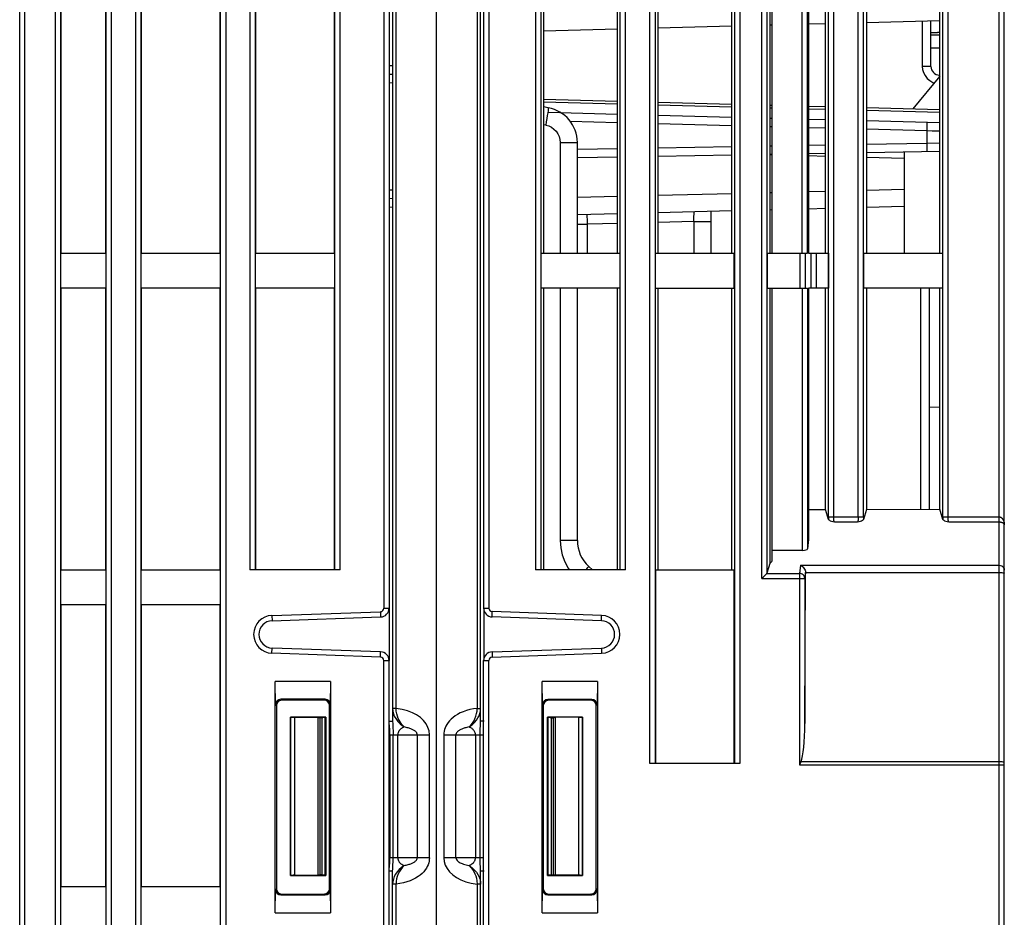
# Model space of a CAD drawing. Header units: millimetres. Extents: x -425 to 2012, y -1195 to -374.
# Tile 9 of 44: x 1192 to 1248, y -955 to -904. Entities that reach past the tile are written whole.
import ezdxf

# ---------------------------------------------------------------- set-up
doc = ezdxf.new("R2010")
doc.units = ezdxf.units.MM
doc.header["$LTSCALE"] = 30.734
doc.layers.get('0').update_dxf_attribs({"linetype": 'CONTINUOUS'})
doc.layers.add('20_ALL_FEATURES', color=7, linetype='CONTINUOUS')
doc.layers.add('ECAD_05013319', color=7, linetype='CONTINUOUS')

msp = doc.modelspace()

# ---------------------------------------------------------------- linework, layer by layer
at = {"color": 7, "linetype": 'Continuous'}
for p, q in [((1247.7, -1010.652), (1247.7, -858.941)), ((1191.729, -1027.352), (1191.729, -859.883)), ((1192.029, -1010.252), (1192.029, -859.883)), ((1212.929, -859.847), (1212.929, -943.391)), ((1213.126, -942.663), (1213.126, -859.847)), ((1215.429, -1009.852), (1215.429, -859.718)), ((1217.733, -859.916), (1217.733, -942.663)), ((1217.929, -943.391), (1217.929, -859.916)), ((1247.4, -1010.252), (1247.4, -859.733)), ((1212.429, -860.289), (1212.429, -936.961)), ((1212.729, -860.289), (1212.729, -936.961)), ((1218.1, -860.365), (1218.1, -936.959)), ((1218.4, -860.365), (1218.4, -936.959)), ((1193.751, -863.282), (1193.751, -1004.652)), ((1196.948, -1004.652), (1196.948, -863.282)), ((1198.311, -863.282), (1198.311, -1004.652)), ((1203.448, -863.282), (1203.448, -1004.652)), ((1204.811, -863.282), (1204.811, -934.782)), ((1209.948, -934.782), (1209.948, -863.282)), ((1221.059, -863.282), (1221.059, -934.782)), ((1226.161, -934.782), (1226.161, -863.282)), ((1227.559, -945.782), (1227.559, -863.282)), ((1232.661, -863.282), (1232.661, -945.782)), ((1233.91, -935.274), (1233.91, -863.282)), ((1239.399, -931.773), (1239.399, -863.282)), ((1244.501, -931.773), (1244.501, -863.282)), ((1194.05, -864.104), (1194.05, -1003.831)), ((1196.649, -1003.831), (1196.649, -864.104)), ((1198.61, -864.104), (1198.61, -1003.831)), ((1203.149, -1003.831), (1203.149, -864.104)), ((1205.11, -864.104), (1205.11, -934.782)), ((1209.649, -934.782), (1209.649, -864.104)), ((1221.357, -864.104), (1221.357, -934.782)), ((1225.862, -934.782), (1225.862, -864.104)), ((1227.857, -864.104), (1227.857, -945.782)), ((1232.362, -864.104), (1232.362, -945.782)), ((1234.209, -864.104), (1234.209, -934.969)), ((1239.697, -931.773), (1239.697, -864.104)), ((1244.202, -931.773), (1244.202, -864.104)), ((1237.702, -931.773), (1237.702, -864.782)), ((1238.001, -931.773), (1238.001, -864.782)), ((1194.069, -900.782), (1194.069, -916.782)), ((1196.629, -916.782), (1196.629, -900.782)), ((1198.629, -900.782), (1198.629, -916.782)), ((1203.129, -916.782), (1203.129, -900.782)), ((1205.129, -900.782), (1205.129, -916.782)), ((1209.629, -916.782), (1209.629, -900.782)), ((1221.497, -900.669), (1221.497, -916.782)), ((1225.718, -916.782), (1225.718, -900.706)), ((1228.005, -900.726), (1228.005, -916.782)), ((1232.21, -916.782), (1232.21, -900.762)), ((1234.364, -900.781), (1234.364, -916.782)), ((1234.5, -916.782), (1234.5, -900.782)), ((1236.218, -916.782), (1236.218, -900.782)), ((1236.518, -916.782), (1236.518, -900.782)), ((1237.543, -916.782), (1237.543, -900.782)), ((1239.859, -900.782), (1239.859, -916.782)), ((1244.035, -916.782), (1244.035, -900.782)), ((1232.21, -903.893), (1228.005, -904.003)), ((1234.5, -903.833), (1234.364, -903.837)), ((1237.543, -903.754), (1236.577, -903.779)), ((1244.035, -903.584), (1239.859, -903.693)), ((1243.038, -903.61), (1243.038, -906.169)), ((1243.529, -906.169), (1243.529, -903.597)), ((1225.718, -904.063), (1221.497, -904.174)), ((1243.529, -904.246), (1243.9, -904.246)), ((1244.035, -904.405), (1243.529, -904.405)), ((1244.035, -905.142), (1243.529, -905.142)), ((1212.735, -906.114), (1212.929, -906.126)), ((1212.739, -906.614), (1212.929, -906.617)), ((1243.529, -906.169), (1243.038, -906.169)), ((1244.013, -906.68), (1244.012, -906.669)), ((1212.93, -907.117), (1212.729, -907.114)), ((1244.035, -906.726), (1242.501, -908.581)), ((1221.497, -908.031), (1225.718, -908.141)), ((1225.718, -908.312), (1221.497, -908.201)), ((1228.005, -908.201), (1232.21, -908.311)), ((1232.21, -908.482), (1228.005, -908.371)), ((1234.364, -908.368), (1234.5, -908.371)), ((1221.777, -908.527), (1221.497, -908.478)), ((1221.77, -908.775), (1225.718, -908.879)), ((1228.005, -908.939), (1232.21, -909.049)), ((1234.5, -908.542), (1234.364, -908.538)), ((1236.577, -908.426), (1237.543, -908.451)), ((1237.543, -908.621), (1236.577, -908.596)), ((1239.859, -908.512), (1244.035, -908.621)), ((1244.035, -908.791), (1239.859, -908.682)), ((1221.629, -909.512), (1221.497, -909.489)), ((1225.718, -909.378), (1223.029, -909.308)), ((1232.21, -909.548), (1228.005, -909.438)), ((1234.364, -909.105), (1234.5, -909.109)), ((1236.577, -909.163), (1237.543, -909.188)), ((1239.859, -909.249), (1244.035, -909.358)), ((1234.5, -909.608), (1234.364, -909.605)), ((1237.543, -909.688), (1236.577, -909.663)), ((1243.299, -909.839), (1239.859, -909.749)), ((1243.299, -909.839), (1243.299, -910.526)), ((1243.604, -909.845), (1243.299, -909.839)), ((1244.035, -909.853), (1243.604, -909.845)), ((1222.456, -910.497), (1222.456, -916.782)), ((1222.456, -910.497), (1223.429, -910.497)), ((1223.429, -916.782), (1223.429, -910.497)), ((1236.577, -910.643), (1237.543, -910.626)), ((1239.859, -910.586), (1243.299, -910.526)), ((1243.299, -910.526), (1244.035, -910.516)), ((1223.436, -910.872), (1225.718, -910.833)), ((1228.005, -910.793), (1232.21, -910.719)), ((1234.364, -910.682), (1234.5, -910.679)), ((1234.5, -911.179), (1234.364, -911.181)), ((1237.543, -911.126), (1236.577, -911.143)), ((1244.035, -911.013), (1239.859, -911.085)), ((1242, -911.048), (1242, -916.782)), ((1225.718, -911.332), (1223.429, -911.372)), ((1232.21, -911.219), (1228.005, -911.292)), ((1234.5, -911.209), (1234.364, -911.206)), ((1237.543, -911.289), (1236.577, -911.264)), ((1242, -911.406), (1239.859, -911.35)), ((1212.729, -913.191), (1212.93, -913.187)), ((1228.005, -913.495), (1232.21, -913.389)), ((1234.364, -913.335), (1234.5, -913.332)), ((1236.577, -913.28), (1237.543, -913.256)), ((1239.859, -913.198), (1242, -913.144)), ((1212.929, -913.687), (1212.739, -913.691)), ((1223.429, -913.61), (1225.718, -913.552)), ((1212.929, -914.179), (1212.735, -914.19)), ((1225.718, -914.552), (1223.429, -914.61)), ((1232.21, -914.389), (1228.005, -914.495)), ((1231.029, -916.782), (1231.029, -914.419)), ((1234.5, -914.332), (1234.364, -914.335)), ((1237.543, -914.255), (1236.577, -914.28)), ((1242, -914.143), (1239.859, -914.197)), ((1225.718, -915.1), (1224.003, -915.145)), ((1230.056, -914.986), (1228.005, -915.04)), ((1230.056, -914.986), (1230.056, -916.782)), ((1230.056, -914.986), (1231.029, -914.986)), ((1223.429, -915.145), (1224.003, -915.145)), ((1224.003, -916.782), (1224.003, -915.145)), ((1194.052, -916.782), (1194.052, -918.782)), ((1194.052, -916.782), (1196.647, -916.782)), ((1196.647, -918.782), (1196.647, -916.782)), ((1198.612, -916.782), (1198.612, -918.782)), ((1198.612, -916.782), (1203.147, -916.782)), ((1203.147, -918.782), (1203.147, -916.782)), ((1205.112, -916.782), (1205.112, -918.782)), ((1205.112, -916.782), (1209.647, -916.782)), ((1209.647, -918.782), (1209.647, -916.782)), ((1221.36, -916.782), (1221.36, -918.782)), ((1221.36, -916.782), (1225.86, -916.782)), ((1225.86, -918.782), (1225.86, -916.782)), ((1227.877, -918.782), (1227.877, -916.782)), ((1227.877, -916.782), (1232.342, -916.782)), ((1232.342, -918.782), (1232.342, -916.782)), ((1234.211, -916.782), (1234.211, -918.782)), ((1234.211, -916.782), (1236.518, -916.782)), ((1236.071, -916.782), (1236.071, -918.782)), ((1236.371, -916.782), (1236.371, -918.782)), ((1236.577, -916.782), (1236.7, -916.782)), ((1236.71, -916.782), (1237.7, -916.782)), ((1237.01, -916.782), (1237.01, -918.782)), ((1237.7, -916.782), (1237.7, -918.782)), ((1239.7, -916.782), (1239.7, -918.782)), ((1239.7, -916.782), (1244.2, -916.782)), ((1244.2, -918.782), (1244.2, -916.782)), ((1196.647, -918.782), (1194.052, -918.782)), ((1194.069, -918.782), (1194.069, -934.782)), ((1196.629, -934.782), (1196.629, -918.782)), ((1203.147, -918.782), (1198.612, -918.782)), ((1198.629, -918.782), (1198.629, -934.782)), ((1203.129, -934.782), (1203.129, -918.782)), ((1209.647, -918.782), (1205.112, -918.782)), ((1205.129, -918.782), (1205.129, -934.782)), ((1209.629, -934.782), (1209.629, -918.782)), ((1225.86, -918.782), (1221.36, -918.782)), ((1221.497, -918.782), (1221.497, -934.782)), ((1222.456, -918.782), (1222.456, -933.12)), ((1223.429, -933.12), (1223.429, -918.782)), ((1225.718, -934.782), (1225.718, -918.782)), ((1227.877, -918.782), (1232.342, -918.782)), ((1228.005, -918.782), (1228.005, -934.782)), ((1232.21, -934.782), (1232.21, -918.782)), ((1234.211, -918.782), (1236.518, -918.782)), ((1234.364, -918.782), (1234.364, -934.427)), ((1236.218, -918.782), (1236.218, -933.677)), ((1236.518, -918.782), (1236.518, -933.588)), ((1236.7, -918.782), (1236.577, -918.782)), ((1237.7, -918.782), (1236.71, -918.782)), ((1237.543, -931.356), (1237.543, -918.782)), ((1244.2, -918.782), (1239.7, -918.782)), ((1239.859, -918.782), (1239.859, -931.347)), ((1244.035, -931.329), (1244.035, -918.782)), ((1244.035, -925.541), (1243.429, -925.551)), ((1239.859, -931.347), (1244.035, -931.329)), ((1244.204, -931.917), (1244.035, -931.329)), ((1236.577, -931.361), (1237.543, -931.356)), ((1237.704, -931.917), (1237.543, -931.356)), ((1237.702, -931.773), (1239.697, -931.773)), ((1239.859, -931.347), (1239.696, -931.917)), ((1244.202, -931.773), (1247.4, -931.773)), ((1238.038, -932.06), (1239.361, -932.06)), ((1244.538, -932.06), (1247.4, -932.06)), ((1223.429, -933.12), (1222.456, -933.12)), ((1236.577, -933.065), (1236.518, -933.588)), ((1234.5, -934.276), (1234.5, -933.677)), ((1236.218, -933.677), (1234.5, -933.677)), ((1224.075, -934.591), (1224.283, -934.782)), ((1234.364, -934.427), (1234.209, -934.969)), ((1236.114, -934.519), (1236.061, -934.987)), ((1236.114, -934.519), (1247.4, -934.519)), ((1194.052, -934.782), (1194.052, -936.782)), ((1194.052, -934.782), (1196.647, -934.782)), ((1196.647, -936.782), (1196.647, -934.782)), ((1198.612, -934.782), (1198.612, -936.782)), ((1198.612, -934.782), (1203.147, -934.782)), ((1203.147, -936.782), (1203.147, -934.782)), ((1209.948, -934.782), (1204.811, -934.782)), ((1226.161, -934.782), (1221.059, -934.782)), ((1227.877, -934.782), (1227.877, -945.782)), ((1227.877, -934.782), (1232.342, -934.782)), ((1232.342, -945.782), (1232.342, -934.782)), ((1234.049, -935.135), (1234.154, -935.03)), ((1234.197, -934.987), (1236.061, -934.987)), ((1236.061, -934.987), (1236.061, -945.868)), ((1236.361, -943.52), (1236.399, -934.934)), ((1236.399, -934.937), (1236.361, -935.274)), ((1236.399, -934.934), (1247.4, -934.934)), ((1247.689, -934.962), (1247.7, -934.972)), ((1233.91, -935.274), (1236.361, -935.274)), ((1236.361, -935.274), (1236.361, -943.52)), ((1196.647, -936.782), (1194.052, -936.782)), ((1194.069, -936.782), (1194.069, -952.782)), ((1196.629, -952.782), (1196.629, -936.782)), ((1203.147, -936.782), (1198.612, -936.782)), ((1198.629, -936.782), (1198.629, -952.782)), ((1203.129, -952.782), (1203.129, -936.782)), ((1206.068, -937.376), (1212.236, -937.161)), ((1206.068, -937.376), (1206.079, -937.676)), ((1206.079, -937.676), (1212.247, -937.461)), ((1212.236, -937.161), (1212.247, -937.461)), ((1212.429, -936.961), (1212.729, -936.961)), ((1212.735, -936.961), (1212.735, -939.944)), ((1218.1, -936.959), (1218.4, -936.959)), ((1218.124, -939.798), (1218.124, -937.106)), ((1218.582, -937.459), (1218.593, -937.159)), ((1224.8, -937.676), (1218.582, -937.459)), ((1224.811, -937.376), (1218.593, -937.159)), ((1224.8, -937.676), (1224.811, -937.376)), ((1206.068, -939.528), (1206.079, -939.229)), ((1212.236, -939.744), (1206.068, -939.528)), ((1212.247, -939.444), (1206.079, -939.229)), ((1212.236, -939.744), (1212.247, -939.444)), ((1218.582, -939.446), (1224.8, -939.229)), ((1218.582, -939.446), (1218.593, -939.745)), ((1218.593, -939.745), (1224.811, -939.528)), ((1224.8, -939.229), (1224.811, -939.528)), ((1212.429, -954.961), (1212.429, -939.944)), ((1212.429, -939.944), (1212.729, -939.944)), ((1212.729, -954.961), (1212.729, -939.944)), ((1218.1, -954.959), (1218.1, -939.945)), ((1218.1, -939.945), (1218.4, -939.945)), ((1218.4, -954.959), (1218.4, -939.945)), ((1206.275, -942.448), (1206.253, -941.126)), ((1206.253, -954.279), (1206.253, -941.126)), ((1209.406, -941.126), (1206.253, -941.126)), ((1209.406, -941.126), (1209.384, -942.448)), ((1209.406, -941.126), (1209.406, -954.279)), ((1221.453, -942.455), (1221.43, -941.133)), ((1221.43, -954.272), (1221.43, -941.133)), ((1224.57, -941.133), (1221.43, -941.133)), ((1224.57, -941.133), (1224.547, -942.455)), ((1224.57, -941.133), (1224.57, -954.272)), ((1206.275, -942.448), (1206.323, -942.496)), ((1206.323, -942.496), (1206.323, -952.909)), ((1206.57, -942.143), (1206.623, -942.196)), ((1209.089, -942.143), (1206.57, -942.143)), ((1209.037, -942.195), (1206.623, -942.196)), ((1209.089, -942.143), (1209.037, -942.195)), ((1209.384, -942.448), (1209.337, -942.495)), ((1209.337, -952.91), (1209.337, -942.495)), ((1221.453, -942.455), (1221.495, -942.497)), ((1221.495, -942.497), (1221.495, -952.907)), ((1221.747, -942.15), (1221.795, -942.198)), ((1224.252, -942.15), (1221.747, -942.15)), ((1224.203, -942.199), (1221.795, -942.198)), ((1224.252, -942.15), (1224.203, -942.199)), ((1224.547, -942.455), (1224.503, -942.499)), ((1224.503, -952.906), (1224.503, -942.499)), ((1212.929, -942.662), (1212.936, -942.781)), ((1212.936, -942.781), (1212.94, -942.809)), ((1213.134, -942.823), (1213.126, -942.663)), ((1217.728, -942.808), (1217.733, -942.663)), ((1217.733, -942.663), (1217.831, -942.663)), ((1217.923, -942.662), (1217.929, -942.662)), ((1207.129, -952.152), (1207.129, -943.152)), ((1209.129, -943.152), (1207.129, -943.152)), ((1207.13, -943.153), (1207.129, -943.153)), ((1207.13, -943.153), (1207.13, -952.152)), ((1207.364, -952.142), (1207.364, -943.163)), ((1207.364, -943.163), (1208.69, -943.185)), ((1208.671, -943.185), (1208.671, -952.12)), ((1208.894, -943.186), (1208.782, -943.186)), ((1208.812, -952.119), (1208.812, -943.186)), ((1208.899, -943.186), (1208.899, -952.119)), ((1209.099, -943.182), (1209.129, -943.152)), ((1209.099, -952.122), (1209.099, -943.182)), ((1209.129, -943.152), (1209.129, -952.152)), ((1212.929, -943.391), (1212.932, -943.535)), ((1212.932, -943.535), (1212.936, -943.616)), ((1218.124, -943.391), (1217.929, -943.391)), ((1221.729, -952.152), (1221.729, -943.152)), ((1223.729, -943.152), (1221.729, -943.152)), ((1221.759, -943.182), (1221.759, -952.122)), ((1221.959, -952.119), (1221.959, -943.186)), ((1221.959, -943.186), (1222.051, -943.186)), ((1222.047, -943.186), (1222.047, -952.119)), ((1222.102, -943.186), (1222.051, -943.186)), ((1222.148, -943.185), (1222.102, -943.186)), ((1222.188, -952.12), (1222.188, -943.185)), ((1223.494, -943.163), (1223.494, -952.142)), ((1223.728, -943.153), (1223.729, -943.152)), ((1223.728, -952.152), (1223.728, -943.153)), ((1223.729, -943.152), (1223.729, -952.152)), ((1212.771, -944.152), (1212.771, -951.152)), ((1212.771, -944.152), (1215.019, -944.152)), ((1212.96, -951.152), (1212.96, -944.152)), ((1213.222, -951.152), (1213.222, -944.152)), ((1214.329, -944.152), (1214.329, -951.152)), ((1215.019, -951.152), (1215.019, -944.152)), ((1215.84, -944.152), (1215.84, -951.152)), ((1215.84, -944.152), (1218.087, -944.152)), ((1216.529, -951.152), (1216.529, -944.152)), ((1217.636, -944.152), (1217.636, -951.152)), ((1217.899, -951.152), (1217.899, -944.152)), ((1232.661, -945.782), (1227.559, -945.782)), ((1236.103, -945.774), (1236.061, -945.868)), ((1236.061, -945.868), (1247.7, -945.868)), ((1236.146, -945.677), (1247.4, -945.677)), ((1212.96, -951.152), (1212.771, -951.152)), ((1215.019, -951.152), (1212.96, -951.152)), ((1218.087, -951.152), (1215.84, -951.152)), ((1212.929, -951.913), (1212.735, -951.913)), ((1212.738, -951.78), (1212.744, -951.65)), ((1212.929, -985.316), (1212.929, -951.913)), ((1217.929, -951.913), (1217.926, -951.771)), ((1218.124, -951.913), (1217.929, -951.913)), ((1217.929, -985.608), (1217.929, -951.914)), ((1207.13, -952.151), (1207.129, -952.152)), ((1207.129, -952.152), (1209.129, -952.152)), ((1208.711, -952.119), (1208.757, -952.119)), ((1208.757, -952.119), (1208.807, -952.119)), ((1208.899, -952.119), (1208.807, -952.119)), ((1209.099, -952.122), (1209.129, -952.152)), ((1213.131, -952.495), (1213.126, -952.641)), ((1217.724, -952.461), (1217.733, -952.641)), ((1221.759, -952.122), (1221.729, -952.152)), ((1221.729, -952.152), (1223.729, -952.152)), ((1221.965, -952.119), (1222.077, -952.119)), ((1223.494, -952.142), (1222.169, -952.119)), ((1223.728, -952.152), (1223.729, -952.152)), ((1194.052, -952.782), (1194.052, -954.782)), ((1194.052, -952.782), (1196.647, -952.782)), ((1196.647, -954.782), (1196.647, -952.782)), ((1198.612, -952.782), (1198.612, -954.782)), ((1198.612, -952.782), (1203.147, -952.782)), ((1203.147, -954.782), (1203.147, -952.782)), ((1206.253, -954.279), (1206.275, -952.957)), ((1206.275, -952.957), (1206.323, -952.909)), ((1209.384, -952.957), (1209.337, -952.91)), ((1209.384, -952.957), (1209.406, -954.279)), ((1212.936, -952.642), (1212.929, -952.642)), ((1213.126, -952.641), (1213.028, -952.641)), ((1213.126, -985.316), (1213.126, -952.641)), ((1217.733, -952.641), (1217.733, -985.803)), ((1217.829, -952.641), (1217.733, -952.641)), ((1221.43, -954.272), (1221.453, -952.95)), ((1221.453, -952.95), (1221.495, -952.907)), ((1224.547, -952.95), (1224.503, -952.906)), ((1224.547, -952.95), (1224.57, -954.272)), ((1206.57, -953.262), (1206.623, -953.209)), ((1206.57, -953.262), (1209.089, -953.262)), ((1206.623, -953.209), (1209.037, -953.21)), ((1209.089, -953.262), (1209.037, -953.21)), ((1221.747, -953.255), (1221.795, -953.207)), ((1221.747, -953.255), (1224.252, -953.255)), ((1221.795, -953.207), (1224.203, -953.206)), ((1224.252, -953.255), (1224.203, -953.206)), ((1206.253, -954.279), (1209.406, -954.279)), ((1221.43, -954.272), (1224.57, -954.272))]:
    msp.add_line(p, q, dxfattribs=at)
for points in [[(1243.038, -906.169), (1243.056, -906.352), (1243.109, -906.527), (1243.199, -906.698)], [(1243.199, -906.698), (1243.32, -906.853), (1243.47, -906.982)], [(1244.014, -906.752), (1244.014, -906.71), (1244.013, -906.68)], [(1243.47, -906.982), (1243.639, -907.082), (1243.719, -907.109)], [(1221.777, -908.527), (1221.778, -908.547), (1221.773, -908.602), (1221.762, -908.689), (1221.746, -908.807), (1221.723, -908.954), (1221.695, -909.126), (1221.664, -909.314), (1221.629, -909.512)], [(1221.629, -909.512), (1221.801, -909.559), (1221.957, -909.632), (1222.1, -909.733), (1222.224, -909.856), (1222.323, -910), (1222.396, -910.158), (1222.44, -910.323), (1222.456, -910.497)], [(1243.295, -909.339), (1243.298, -909.348), (1243.3, -909.376), (1243.302, -909.42), (1243.303, -909.48), (1243.304, -909.555), (1243.303, -909.642), (1243.301, -909.738), (1243.299, -909.839)], [(1243.299, -910.526), (1243.301, -910.622), (1243.301, -910.714), (1243.301, -910.798), (1243.3, -910.873), (1243.299, -910.937), (1243.297, -910.985), (1243.294, -911.015), (1243.29, -911.026)], [(1230.056, -914.986), (1230.059, -914.751), (1230.062, -914.522), (1230.063, -914.443)], [(1224.003, -915.145), (1223.999, -914.912), (1223.996, -914.684), (1223.995, -914.595)], [(1236.7, -916.782), (1236.7, -917.116), (1236.7, -917.449), (1236.7, -917.782), (1236.7, -918.116), (1236.7, -918.449), (1236.7, -918.782)], [(1237.702, -931.773), (1237.702, -931.807), (1237.702, -931.842), (1237.703, -931.879), (1237.704, -931.917)], [(1238.038, -932.06), (1238.035, -932.054), (1238.031, -932.046), (1238.028, -932.036), (1238.025, -932.024), (1238.021, -932.01), (1238.018, -931.994), (1238.015, -931.977), (1238.012, -931.958), (1238.01, -931.938), (1238.007, -931.918), (1238.006, -931.898), (1238.004, -931.878), (1238.003, -931.859), (1238.002, -931.841), (1238.002, -931.823), (1238.001, -931.806), (1238.001, -931.789), (1238.001, -931.773)], [(1239.399, -931.773), (1239.398, -931.795), (1239.398, -931.818), (1239.397, -931.842), (1239.396, -931.865), (1239.395, -931.887), (1239.393, -931.907), (1239.391, -931.926), (1239.389, -931.943), (1239.387, -931.959), (1239.385, -931.973), (1239.383, -931.985), (1239.381, -931.997), (1239.379, -932.007), (1239.377, -932.016), (1239.375, -932.024), (1239.373, -932.031), (1239.371, -932.038), (1239.369, -932.043), (1239.367, -932.048), (1239.365, -932.053), (1239.363, -932.057), (1239.361, -932.06)], [(1239.697, -931.773), (1239.697, -931.807), (1239.697, -931.843), (1239.697, -931.879), (1239.696, -931.917)], [(1244.202, -931.773), (1244.202, -931.807), (1244.202, -931.842), (1244.203, -931.879), (1244.204, -931.917)], [(1244.538, -932.06), (1244.535, -932.054), (1244.531, -932.046), (1244.528, -932.036), (1244.525, -932.024), (1244.521, -932.01), (1244.518, -931.994), (1244.515, -931.977), (1244.512, -931.958), (1244.51, -931.938), (1244.507, -931.918), (1244.506, -931.898), (1244.504, -931.878), (1244.503, -931.859), (1244.502, -931.841), (1244.502, -931.823), (1244.501, -931.806), (1244.501, -931.789), (1244.501, -931.773)], [(1247.4, -931.773), (1247.416, -931.774), (1247.432, -931.776), (1247.447, -931.779), (1247.462, -931.783), (1247.475, -931.787), (1247.488, -931.793), (1247.501, -931.799), (1247.514, -931.806), (1247.526, -931.814), (1247.538, -931.823), (1247.55, -931.833), (1247.562, -931.844), (1247.574, -931.856), (1247.586, -931.869), (1247.597, -931.883), (1247.609, -931.899)], [(1247.609, -931.899), (1247.62, -931.916), (1247.631, -931.934), (1247.642, -931.955), (1247.652, -931.976), (1247.661, -932), (1247.67, -932.025), (1247.678, -932.053), (1247.686, -932.082), (1247.691, -932.113), (1247.696, -932.146), (1247.699, -932.181), (1247.7, -932.217)], [(1237.704, -931.917), (1237.721, -931.943), (1237.756, -931.968), (1237.808, -931.992), (1237.875, -932.016), (1237.951, -932.038), (1238.038, -932.06)], [(1239.361, -932.06), (1239.449, -932.038), (1239.525, -932.016), (1239.591, -931.992), (1239.644, -931.968), (1239.678, -931.943), (1239.696, -931.917)], [(1244.204, -931.917), (1244.221, -931.943), (1244.256, -931.968), (1244.308, -931.992), (1244.375, -932.016), (1244.451, -932.038), (1244.538, -932.06)], [(1247.4, -932.06), (1247.416, -932.06), (1247.432, -932.061), (1247.447, -932.062), (1247.462, -932.063), (1247.475, -932.065), (1247.488, -932.067), (1247.501, -932.069), (1247.514, -932.072), (1247.526, -932.075), (1247.538, -932.078), (1247.55, -932.081), (1247.562, -932.085), (1247.574, -932.089), (1247.586, -932.094), (1247.597, -932.099), (1247.609, -932.104), (1247.62, -932.11), (1247.631, -932.117), (1247.642, -932.124), (1247.652, -932.132), (1247.661, -932.14), (1247.67, -932.149), (1247.678, -932.159), (1247.686, -932.169), (1247.691, -932.18), (1247.696, -932.192), (1247.699, -932.204), (1247.7, -932.217)], [(1222.456, -933.12), (1222.485, -933.536), (1222.569, -933.936), (1222.709, -934.325), (1222.9, -934.691), (1222.965, -934.782)], [(1223.917, -934.782), (1223.966, -934.726), (1224.027, -934.655), (1224.064, -934.609), (1224.075, -934.591)], [(1236.114, -934.519), (1236.171, -934.548), (1236.225, -934.585), (1236.272, -934.63), (1236.313, -934.681), (1236.348, -934.738), (1236.376, -934.801), (1236.393, -934.868), (1236.399, -934.937)], [(1247.4, -934.519), (1247.477, -934.529), (1247.55, -934.558), (1247.612, -934.603), (1247.66, -934.663), (1247.689, -934.732), (1247.7, -934.806)], [(1233.91, -935.274), (1233.96, -935.225), (1234.006, -935.178), (1234.049, -935.135)], [(1234.154, -935.03), (1234.178, -935.005), (1234.197, -934.987)], [(1236.361, -935.274), (1236.35, -935.201), (1236.319, -935.132), (1236.272, -935.072), (1236.21, -935.027), (1236.138, -934.998), (1236.061, -934.987)], [(1247.4, -934.934), (1247.477, -934.935), (1247.55, -934.939), (1247.612, -934.945), (1247.66, -934.953), (1247.689, -934.962)], [(1213.126, -942.663), (1212.987, -942.663), (1212.956, -942.663), (1212.936, -942.662), (1212.929, -942.662)], [(1212.94, -942.809), (1212.973, -942.958), (1213.025, -943.098), (1213.102, -943.241)], [(1215.019, -944.152), (1214.998, -943.941), (1214.935, -943.737), (1214.831, -943.539), (1214.688, -943.352), (1214.507, -943.182), (1214.293, -943.031), (1214.05, -942.902), (1213.776, -942.796), (1213.468, -942.717), (1213.126, -942.663)], [(1213.585, -943.715), (1213.531, -943.658), (1213.475, -943.592), (1213.416, -943.517), (1213.358, -943.431), (1213.3, -943.334), (1213.246, -943.226), (1213.198, -943.106), (1213.159, -942.972), (1213.134, -942.823)], [(1217.733, -942.663), (1217.519, -942.69), (1217.315, -942.729), (1217.122, -942.781), (1216.94, -942.845), (1216.773, -942.917), (1216.62, -942.998), (1216.483, -943.084), (1216.361, -943.175), (1216.254, -943.269), (1216.16, -943.365), (1216.08, -943.464), (1216.012, -943.564), (1215.957, -943.664), (1215.913, -943.764), (1215.88, -943.863), (1215.857, -943.961), (1215.844, -944.057), (1215.84, -944.152)], [(1217.274, -943.715), (1217.446, -943.59), (1217.585, -943.46), (1217.695, -943.33), (1217.781, -943.2), (1217.843, -943.078), (1217.887, -942.953), (1217.918, -942.812), (1217.929, -942.662)], [(1217.274, -943.715), (1217.372, -943.615), (1217.461, -943.501), (1217.541, -943.377), (1217.61, -943.244), (1217.665, -943.102), (1217.704, -942.956), (1217.728, -942.808)], [(1217.831, -942.663), (1217.873, -942.663), (1217.923, -942.662)], [(1208.782, -943.186), (1208.733, -943.186), (1208.711, -943.185), (1208.69, -943.185)], [(1209.099, -943.182), (1209.091, -943.183), (1209.071, -943.184), (1209.037, -943.185), (1208.995, -943.185), (1208.948, -943.186), (1208.894, -943.186)], [(1212.735, -943.391), (1212.782, -943.385), (1212.827, -943.383), (1212.866, -943.384), (1212.899, -943.386), (1212.921, -943.388), (1212.929, -943.391)], [(1212.761, -943.895), (1212.744, -943.642), (1212.738, -943.516)], [(1212.936, -943.616), (1212.939, -943.67), (1212.947, -943.8), (1212.954, -943.922), (1212.958, -944.038), (1212.96, -944.152)], [(1213.102, -943.241), (1213.22, -943.4), (1213.353, -943.538), (1213.474, -943.638), (1213.585, -943.715)], [(1217.899, -944.152), (1217.901, -944.03), (1217.906, -943.911), (1217.912, -943.794), (1217.92, -943.671), (1217.923, -943.61)], [(1217.923, -943.61), (1217.926, -943.537), (1217.929, -943.391)], [(1221.959, -943.186), (1221.907, -943.186), (1221.86, -943.185), (1221.819, -943.185), (1221.787, -943.184), (1221.768, -943.183), (1221.759, -943.182)], [(1223.494, -943.163), (1222.169, -943.185), (1222.148, -943.185)], [(1212.771, -944.152), (1212.767, -944.023), (1212.761, -943.895)], [(1213.585, -943.715), (1213.554, -943.728), (1213.526, -943.741), (1213.498, -943.756), (1213.472, -943.771), (1213.447, -943.786), (1213.424, -943.802), (1213.401, -943.819), (1213.38, -943.837), (1213.36, -943.855), (1213.342, -943.874), (1213.324, -943.894), (1213.308, -943.914), (1213.292, -943.935), (1213.278, -943.957), (1213.266, -943.979), (1213.255, -944.003), (1213.245, -944.027), (1213.237, -944.051), (1213.23, -944.076), (1213.226, -944.102), (1213.223, -944.127), (1213.222, -944.152)], [(1214.329, -944.152), (1214.328, -944.126), (1214.322, -944.101), (1214.312, -944.076), (1214.299, -944.05), (1214.283, -944.026), (1214.263, -944.002), (1214.239, -943.979), (1214.214, -943.956), (1214.185, -943.935), (1214.154, -943.914), (1214.121, -943.894), (1214.085, -943.874), (1214.046, -943.855), (1214.005, -943.837), (1213.962, -943.819), (1213.916, -943.803), (1213.868, -943.786), (1213.817, -943.771), (1213.763, -943.756), (1213.706, -943.741), (1213.647, -943.728), (1213.585, -943.715)], [(1217.274, -943.715), (1217.212, -943.728), (1217.152, -943.741), (1217.096, -943.756), (1217.042, -943.77), (1216.991, -943.786), (1216.943, -943.802), (1216.897, -943.819), (1216.854, -943.837), (1216.813, -943.855), (1216.775, -943.874), (1216.739, -943.893), (1216.705, -943.913), (1216.674, -943.934), (1216.645, -943.956), (1216.619, -943.978), (1216.596, -944.002), (1216.576, -944.026), (1216.559, -944.05), (1216.546, -944.076), (1216.537, -944.101), (1216.531, -944.126), (1216.529, -944.152)], [(1217.636, -944.152), (1217.632, -944.103), (1217.623, -944.055), (1217.606, -944.009), (1217.587, -943.968), (1217.571, -943.94), (1217.552, -943.915), (1217.531, -943.889), (1217.506, -943.863), (1217.478, -943.836), (1217.446, -943.81), (1217.41, -943.785), (1217.37, -943.761), (1217.324, -943.737), (1217.274, -943.715)], [(1236.146, -945.677), (1236.124, -945.726), (1236.103, -945.774)], [(1247.4, -945.677), (1247.477, -945.678), (1247.55, -945.682), (1247.612, -945.688), (1247.66, -945.696), (1247.689, -945.705), (1247.7, -945.715)], [(1212.744, -951.65), (1212.762, -951.405), (1212.768, -951.279), (1212.771, -951.152)], [(1212.929, -951.913), (1212.932, -951.78), (1212.938, -951.651), (1212.946, -951.527), (1212.953, -951.405), (1212.958, -951.279), (1212.96, -951.152)], [(1215.019, -951.152), (1215.015, -951.247), (1215.001, -951.344), (1214.978, -951.442), (1214.945, -951.542), (1214.901, -951.642), (1214.845, -951.742), (1214.777, -951.842), (1214.696, -951.941), (1214.603, -952.037), (1214.496, -952.131), (1214.374, -952.221), (1214.237, -952.307), (1214.084, -952.387), (1213.917, -952.46), (1213.736, -952.523), (1213.543, -952.575), (1213.34, -952.614), (1213.126, -952.641)], [(1213.222, -951.152), (1213.223, -951.177), (1213.226, -951.203), (1213.231, -951.228), (1213.237, -951.253), (1213.245, -951.278), (1213.255, -951.302), (1213.266, -951.325), (1213.279, -951.348), (1213.293, -951.369), (1213.308, -951.39), (1213.324, -951.411), (1213.342, -951.43), (1213.361, -951.449), (1213.38, -951.467), (1213.402, -951.485), (1213.424, -951.502), (1213.447, -951.518), (1213.472, -951.533), (1213.498, -951.548), (1213.526, -951.562), (1213.554, -951.576), (1213.585, -951.589)], [(1213.585, -951.589), (1213.647, -951.576), (1213.706, -951.563), (1213.762, -951.548), (1213.816, -951.533), (1213.867, -951.518), (1213.915, -951.502), (1213.961, -951.485), (1214.005, -951.467), (1214.045, -951.449), (1214.084, -951.43), (1214.12, -951.411), (1214.154, -951.39), (1214.185, -951.37), (1214.213, -951.348), (1214.239, -951.325), (1214.262, -951.302), (1214.282, -951.278), (1214.299, -951.253), (1214.312, -951.228), (1214.322, -951.203), (1214.328, -951.177), (1214.329, -951.152)], [(1215.84, -951.152), (1215.861, -951.363), (1215.923, -951.567), (1216.028, -951.765), (1216.171, -951.952), (1216.352, -952.121), (1216.566, -952.273), (1216.808, -952.402), (1217.082, -952.508), (1217.391, -952.587), (1217.733, -952.641)], [(1216.529, -951.152), (1216.537, -951.203), (1216.558, -951.251), (1216.593, -951.298), (1216.635, -951.339), (1216.675, -951.37), (1216.718, -951.398), (1216.769, -951.426), (1216.825, -951.453), (1216.887, -951.48), (1216.955, -951.505), (1217.029, -951.529), (1217.107, -951.551), (1217.189, -951.571), (1217.274, -951.589)], [(1217.274, -951.589), (1217.304, -951.576), (1217.333, -951.562), (1217.36, -951.548), (1217.387, -951.533), (1217.411, -951.518), (1217.435, -951.501), (1217.457, -951.485), (1217.478, -951.467), (1217.498, -951.449), (1217.517, -951.43), (1217.535, -951.41), (1217.551, -951.39), (1217.566, -951.369), (1217.58, -951.347), (1217.593, -951.325), (1217.604, -951.302), (1217.614, -951.277), (1217.622, -951.253), (1217.628, -951.228), (1217.633, -951.202), (1217.636, -951.177), (1217.636, -951.152)], [(1217.926, -951.771), (1217.92, -951.636), (1217.912, -951.506), (1217.905, -951.382), (1217.9, -951.266), (1217.899, -951.152)], [(1213.585, -951.589), (1213.433, -951.698), (1213.302, -951.816), (1213.189, -951.94), (1213.095, -952.073), (1213.022, -952.211), (1212.971, -952.354), (1212.939, -952.499), (1212.929, -952.642)], [(1213.585, -951.589), (1213.487, -951.69), (1213.397, -951.805), (1213.317, -951.93), (1213.248, -952.064), (1213.194, -952.204), (1213.154, -952.348), (1213.131, -952.495)], [(1217.274, -951.589), (1217.441, -951.711), (1217.586, -951.845), (1217.696, -951.974), (1217.779, -952.1), (1217.841, -952.222), (1217.886, -952.348), (1217.918, -952.491), (1217.929, -952.642)], [(1217.274, -951.589), (1217.375, -951.695), (1217.466, -951.81), (1217.544, -951.932), (1217.609, -952.057), (1217.657, -952.175), (1217.695, -952.303), (1217.724, -952.461)], [(1207.364, -952.142), (1208.69, -952.119), (1208.711, -952.119)], [(1208.899, -952.119), (1208.952, -952.119), (1208.998, -952.119), (1209.039, -952.12), (1209.071, -952.121), (1209.091, -952.121), (1209.099, -952.122)], [(1221.759, -952.122), (1221.767, -952.121), (1221.787, -952.121), (1221.817, -952.12), (1221.857, -952.119), (1221.907, -952.119), (1221.965, -952.119)], [(1222.077, -952.119), (1222.126, -952.119), (1222.148, -952.119), (1222.169, -952.119)], [(1213.028, -952.641), (1212.986, -952.641), (1212.936, -952.642)], [(1217.929, -952.642), (1217.923, -952.642), (1217.903, -952.641), (1217.829, -952.641)]]:
    msp.add_lwpolyline(points, dxfattribs=at)
for centre, radius, start, end in [((1244.029, -906.169), 0.5, 180, 268), ((1221.429, -910.497), 2, 0, 80), ((1225.429, -933.12), 2, 180, 227.3859), ((1206.106, -938.452), 1.077, 92, 268), ((1212.229, -936.961), 0.2, 272, 0), ((1212.229, -936.961), 0.5, 272, 0), ((1218.6, -936.959), 0.5, 180, 268), ((1218.6, -936.959), 0.2, 180, 268), ((1224.773, -938.452), 1.077, 272, 88), ((1206.106, -938.452), 0.777, 92, 268), ((1224.773, -938.452), 0.777, 272, 88), ((1212.229, -939.944), 0.5, 0, 88), ((1218.6, -939.945), 0.5, 92, 180), ((1212.229, -939.944), 0.2, 0, 88), ((1218.6, -939.945), 0.2, 92, 180)]:
    msp.add_arc(centre, radius, start, end, dxfattribs=at)
for centre, major_axis, ratio, start_param, end_param in [((1243.9, -904.704), (0.5, 0), 0.916331, 1.295941, 1.570796), ((1236.218, -933.585), (0.3, 0), 0.305731, -1.570796, -0.034907), ((1234, -934.276), (0.5, 0), 0.305731, -0.752211, 0), ((1233.91, -934.961), (0.3, 0), 0.305731, -0.296706, -0.087266), ((1206.575, -942.448), (-0.123, 0.281), 0.974985, -0.404917, 1.164661), ((1206.623, -942.496), (-0.142, 0.265), 0.999122, -0.490563, 1.079015), ((1209.037, -942.495), (0.24, 0.181), 0.998228, -0.645492, 0.924086), ((1209.083, -942.448), (0.123, 0.281), 0.974985, -1.164661, 0.404917), ((1221.753, -942.455), (-0.123, 0.281), 0.974985, -0.404917, 1.164661), ((1221.795, -942.498), (0.24, -0.181), 0.998228, 2.217507, 3.787085), ((1224.203, -942.499), (0.142, 0.265), 0.999122, -1.079015, 0.490563), ((1224.247, -942.455), (0.123, 0.281), 0.974985, -1.164661, 0.404917), ((1207.93, -943.153), (0.8, 0), 0.017455, -3.124152, -2.356208), ((1222.929, -943.153), (0.8, 0), 0.017455, -0.785385, -0.017441), ((1236.061, -943.439), (0, 2.334), 0.128552, -2.854923, -1.605703), ((1207.93, -952.152), (0.8, 0), 0.017455, 2.356208, 3.124152), ((1222.929, -952.152), (0.8, 0), 0.017455, 0.017441, 0.785385), ((1206.575, -952.956), (0.123, 0.281), 0.974985, -4.306254, -2.736676), ((1206.623, -952.908), (0.142, 0.265), 0.999122, -4.220608, -2.65103), ((1209.037, -952.91), (0.24, -0.181), 0.998228, -0.924086, 0.645492), ((1209.083, -952.956), (-0.123, 0.281), 0.974985, -3.54651, -1.976931), ((1221.753, -952.949), (0.123, 0.281), 0.974985, -4.306254, -2.736676), ((1221.795, -952.907), (0.24, 0.181), 0.998228, 2.4961, 4.065679), ((1224.203, -952.906), (-0.142, 0.265), 0.999122, -3.632156, -2.062577), ((1224.247, -952.949), (-0.123, 0.281), 0.974985, -3.54651, -1.976931)]:
    msp.add_ellipse(centre, major_axis=major_axis, ratio=ratio, start_param=start_param, end_param=end_param, dxfattribs=at)
at = {"layer": '20_ALL_FEATURES', "color": 7, "linetype": 'Continuous'}
for p, q in [((1236.577, -900.782), (1236.577, -916.782)), ((1234.5, -933.677), (1234.5, -918.782)), ((1236.577, -918.782), (1236.577, -933.065))]:
    msp.add_line(p, q, dxfattribs=at)
at = {"layer": 'ECAD_05013319', "color": 7, "linetype": 'Continuous'}
for p, q in [((1242.929, -918.782), (1242.929, -931.333)), ((1243.429, -918.782), (1243.429, -931.331))]:
    msp.add_line(p, q, dxfattribs=at)

doc.saveas('drawing.dxf')
